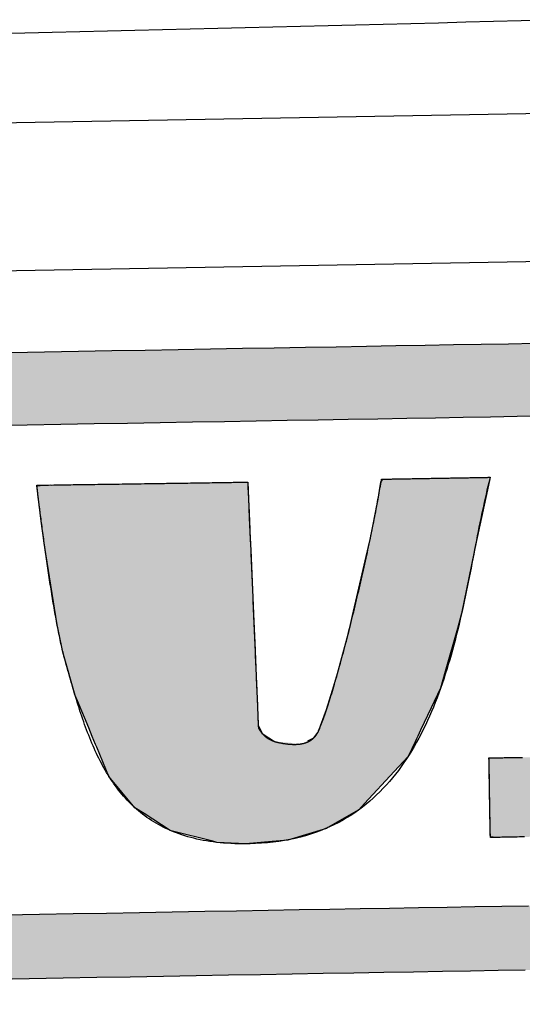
# Model space of a CAD drawing. Extents: x 562 to 7231, y 5817 to 12126.
# Tile 25 of 58: x 3453 to 3554, y 8149 to 8348. Entities that reach past the tile are written whole.
import ezdxf

# ---------------------------------------------------------------- set-up
doc = ezdxf.new("R2010")
doc.units = 0
doc.layers.get('0').update_dxf_attribs({"linetype": 'CONTINUOUS'})
doc.layers.add('CAR', color=10, linetype='CONTINUOUS')
doc.layers.add('LOGO', color=7, linetype='CONTINUOUS')

# ---------------------------------------------------------------- blocks, each defined once
blk = doc.blocks.new('*U27')
at = {"layer": 'LOGO', "color": 8, "linetype": 'CONTINUOUS'}
for p, q in [((46.538, 27.324), (46.631, 27.328)), ((46.539, 27.32), (46.538, 27.324)), ((46.539, 27.318), (46.539, 27.32)), ((46.539, 27.317), (46.539, 27.318)), ((46.552, 27.193), (46.539, 27.317)), ((46.631, 27.328), (46.731, 27.331)), ((46.731, 27.331), (46.802, 27.334)), ((46.802, 27.334), (47.724, 27.331)), ((47.724, 27.331), (49.042, 27.328)), ((49.042, 27.328), (50.26, 27.324)), ((50.26, 27.324), (51.732, 27.32)), ((51.732, 27.32), (52.542, 27.318)), ((52.542, 27.318), (52.694, 27.317)), ((52.694, 27.317), (52.697, 27.193)), ((56.58, 27.245), (56.632, 27.335)), ((59.773, 27.335), (59.752, 27.245)), ((46.572, 26.988), (46.552, 27.193)), ((52.697, 27.193), (52.703, 26.988)), ((56.486, 26.75), (56.58, 27.245)), ((59.752, 27.245), (59.634, 26.75)), ((46.588, 26.846), (46.572, 26.988)), ((46.649, 26.278), (46.588, 26.846)), ((52.703, 26.988), (52.706, 26.846)), ((52.706, 26.846), (52.721, 26.278)), ((56.235, 25.582), (56.486, 26.75)), ((59.634, 26.75), (59.355, 25.582)), ((46.723, 25.653), (46.649, 26.278)), ((52.721, 26.278), (52.737, 25.653)), ((46.761, 25.328), (46.723, 25.653)), ((52.737, 25.653), (52.745, 25.328)), ((47.06, 23.244), (46.761, 25.328)), ((52.745, 25.328), (52.798, 23.244)), ((55.683, 23.374), (56.214, 25.5)), ((56.214, 25.5), (56.235, 25.582)), ((59.335, 25.5), (58.865, 23.374)), ((59.355, 25.582), (59.335, 25.5)), ((55.574, 22.936), (55.683, 23.374)), ((58.865, 23.374), (58.734, 22.936)), ((47.224, 22.412), (47.06, 23.244)), ((52.798, 23.244), (52.82, 22.412)), ((55.217, 21.686), (55.574, 22.936)), ((58.734, 22.936), (58.359, 21.686)), ((47.231, 22.379), (47.224, 22.412)), ((47.549, 21.172), (47.231, 22.379)), ((52.82, 22.412), (52.82, 22.379)), ((52.82, 22.379), (52.851, 21.172)), ((55.059, 21.202), (55.217, 21.686)), ((58.359, 21.686), (58.214, 21.202)), ((47.609, 21.021), (47.549, 21.172)), ((47.928, 20.222), (47.609, 21.021)), ((52.851, 21.172), (52.855, 21.021)), ((52.855, 21.021), (52.876, 20.222)), ((54.877, 20.64), (55.059, 21.202)), ((58.214, 21.202), (57.934, 20.64)), ((54.616, 19.985), (54.877, 20.64)), ((57.934, 20.64), (57.608, 19.985)), ((48.026, 19.975), (47.928, 20.222)), ((52.876, 20.222), (52.985, 19.975)), ((48.121, 19.735), (48.026, 19.975)), ((52.985, 19.975), (53.342, 19.735)), ((54.489, 19.817), (54.616, 19.985)), ((57.608, 19.985), (57.525, 19.817)), ((48.154, 19.653), (48.121, 19.735)), ((48.323, 19.227), (48.154, 19.653)), ((54.311, 19.735), (54.489, 19.817)), ((57.443, 19.653), (57.231, 19.227)), ((57.484, 19.735), (57.443, 19.653)), ((57.525, 19.817), (57.484, 19.735)), ((48.494, 18.799), (48.323, 19.227)), ((57.231, 19.227), (56.822, 18.799)), ((49.233, 17.872), (48.494, 18.799)), ((56.822, 18.799), (55.937, 17.872)), ((49.497, 17.695), (49.233, 17.872)), ((55.937, 17.872), (55.768, 17.695)), ((50.247, 17.192), (49.497, 17.695)), ((55.768, 17.695), (54.849, 17.192)), ((50.324, 17.171), (50.247, 17.192)), ((51.489, 16.85), (50.324, 17.171)), ((54.81, 17.171), (53.676, 16.85)), ((54.849, 17.192), (54.81, 17.171)), ((51.612, 16.816), (51.489, 16.85)), ((52.448, 16.759), (51.612, 16.816)), ((53.22, 16.816), (52.448, 16.759)), ((53.676, 16.85), (53.22, 16.816))]:
    blk.add_line(p, q, dxfattribs=at)
at = {"layer": 'LOGO', "color": 8, "linetype": 'CONTINUOUS', "extrusion": (0, 0, -1)}
for points in [[(-46.631, 27.328), (-50.26, 27.324), (-46.538, 27.324)], [(-46.538, 27.324), (-51.732, 27.32), (-46.539, 27.32)], [(-46.538, 27.324), (-50.26, 27.324), (-51.732, 27.32)], [(-46.539, 27.32), (-52.542, 27.318), (-46.539, 27.318)], [(-46.539, 27.32), (-51.732, 27.32), (-52.542, 27.318)], [(-46.539, 27.318), (-52.694, 27.317), (-46.539, 27.317)], [(-46.539, 27.318), (-52.542, 27.318), (-52.694, 27.317)], [(-46.539, 27.317), (-52.697, 27.193), (-46.552, 27.193)], [(-46.539, 27.317), (-52.694, 27.317), (-52.697, 27.193)], [(-46.731, 27.331), (-49.042, 27.328), (-46.631, 27.328)], [(-46.631, 27.328), (-49.042, 27.328), (-50.26, 27.324)], [(-46.802, 27.334), (-47.724, 27.331), (-46.731, 27.331)], [(-46.731, 27.331), (-47.724, 27.331), (-49.042, 27.328)], [(-56.632, 27.335), (-59.752, 27.245), (-56.58, 27.245)], [(-56.632, 27.335), (-59.773, 27.335), (-59.752, 27.245)], [(-46.552, 27.193), (-52.703, 26.988), (-46.572, 26.988)], [(-46.552, 27.193), (-52.697, 27.193), (-52.703, 26.988)], [(-56.58, 27.245), (-59.634, 26.75), (-56.486, 26.75)], [(-56.58, 27.245), (-59.752, 27.245), (-59.634, 26.75)], [(-46.572, 26.988), (-52.706, 26.846), (-46.588, 26.846)], [(-46.572, 26.988), (-52.703, 26.988), (-52.706, 26.846)], [(-46.588, 26.846), (-52.721, 26.278), (-46.649, 26.278)], [(-46.588, 26.846), (-52.706, 26.846), (-52.721, 26.278)], [(-56.486, 26.75), (-59.355, 25.582), (-56.235, 25.582)], [(-56.486, 26.75), (-59.634, 26.75), (-59.355, 25.582)], [(-46.649, 26.278), (-52.737, 25.653), (-46.723, 25.653)], [(-46.649, 26.278), (-52.721, 26.278), (-52.737, 25.653)], [(-46.723, 25.653), (-52.745, 25.328), (-46.761, 25.328)], [(-46.723, 25.653), (-52.737, 25.653), (-52.745, 25.328)], [(-46.761, 25.328), (-52.798, 23.244), (-47.06, 23.244)], [(-46.761, 25.328), (-52.745, 25.328), (-52.798, 23.244)], [(-56.214, 25.5), (-58.865, 23.374), (-55.683, 23.374)], [(-56.235, 25.582), (-59.335, 25.5), (-56.214, 25.5)], [(-56.214, 25.5), (-59.335, 25.5), (-58.865, 23.374)], [(-56.235, 25.582), (-59.355, 25.582), (-59.335, 25.5)], [(-55.683, 23.374), (-58.734, 22.936), (-55.574, 22.936)], [(-55.683, 23.374), (-58.865, 23.374), (-58.734, 22.936)], [(-47.06, 23.244), (-52.82, 22.412), (-47.224, 22.412)], [(-47.06, 23.244), (-52.798, 23.244), (-52.82, 22.412)], [(-55.574, 22.936), (-58.359, 21.686), (-55.217, 21.686)], [(-55.574, 22.936), (-58.734, 22.936), (-58.359, 21.686)], [(-47.224, 22.412), (-52.82, 22.379), (-47.231, 22.379)], [(-47.224, 22.412), (-52.82, 22.412), (-52.82, 22.379)], [(-47.231, 22.379), (-52.851, 21.172), (-47.549, 21.172)], [(-47.231, 22.379), (-52.82, 22.379), (-52.851, 21.172)], [(-55.217, 21.686), (-58.214, 21.202), (-55.059, 21.202)], [(-55.217, 21.686), (-58.359, 21.686), (-58.214, 21.202)], [(-47.549, 21.172), (-52.855, 21.021), (-47.609, 21.021)], [(-47.549, 21.172), (-52.851, 21.172), (-52.855, 21.021)], [(-47.609, 21.021), (-52.876, 20.222), (-47.928, 20.222)], [(-47.609, 21.021), (-52.855, 21.021), (-52.876, 20.222)], [(-55.059, 21.202), (-57.934, 20.64), (-54.877, 20.64)], [(-55.059, 21.202), (-58.214, 21.202), (-57.934, 20.64)], [(-54.877, 20.64), (-57.608, 19.985), (-54.616, 19.985)], [(-54.877, 20.64), (-57.934, 20.64), (-57.608, 19.985)], [(-47.928, 20.222), (-52.985, 19.975), (-48.026, 19.975)], [(-47.928, 20.222), (-52.876, 20.222), (-52.985, 19.975)], [(-48.026, 19.975), (-53.342, 19.735), (-48.121, 19.735)], [(-48.026, 19.975), (-52.985, 19.975), (-53.342, 19.735)], [(-54.616, 19.985), (-57.525, 19.817), (-54.489, 19.817)], [(-54.616, 19.985), (-57.608, 19.985), (-57.525, 19.817)], [(-48.121, 19.735), (-54.135, 19.653), (-48.154, 19.653)], [(-48.121, 19.735), (-53.342, 19.735), (-54.135, 19.653)], [(-48.154, 19.653), (-57.231, 19.227), (-48.323, 19.227)], [(-48.154, 19.653), (-57.443, 19.653), (-57.231, 19.227)], [(-54.311, 19.735), (-57.443, 19.653), (-54.135, 19.653)], [(-54.489, 19.817), (-57.484, 19.735), (-54.311, 19.735)], [(-54.311, 19.735), (-57.484, 19.735), (-57.443, 19.653)], [(-54.489, 19.817), (-57.525, 19.817), (-57.484, 19.735)], [(-48.323, 19.227), (-56.822, 18.799), (-48.494, 18.799)], [(-48.323, 19.227), (-57.231, 19.227), (-56.822, 18.799)], [(-48.494, 18.799), (-55.937, 17.872), (-49.233, 17.872)], [(-48.494, 18.799), (-56.822, 18.799), (-55.937, 17.872)], [(-49.233, 17.872), (-55.768, 17.695), (-49.497, 17.695)], [(-49.233, 17.872), (-55.937, 17.872), (-55.768, 17.695)], [(-49.497, 17.695), (-54.849, 17.192), (-50.247, 17.192)], [(-49.497, 17.695), (-55.768, 17.695), (-54.849, 17.192)], [(-50.247, 17.192), (-54.81, 17.171), (-50.324, 17.171)], [(-50.247, 17.192), (-54.849, 17.192), (-54.81, 17.171)], [(-50.324, 17.171), (-53.676, 16.85), (-51.489, 16.85)], [(-50.324, 17.171), (-54.81, 17.171), (-53.676, 16.85)], [(-51.489, 16.85), (-53.22, 16.816), (-51.612, 16.816)], [(-51.489, 16.85), (-53.676, 16.85), (-53.22, 16.816)], [(-51.612, 16.816), (-53.22, 16.816), (-52.448, 16.759)]]:
    blk.add_solid(points, dxfattribs=at)
blk = doc.blocks.new('*U28')
at = {"layer": 'LOGO', "color": 8, "linetype": 'CONTINUOUS', "extrusion": (0, 0, -1)}
for points in [[(-2.698, 31.16), (-73.405, 30.582), (-1.413, 30.582)], [(-3.351, 31.226), (-72.119, 31.16), (-2.698, 31.16)], [(-2.698, 31.16), (-72.119, 31.16), (-73.405, 30.582)], [(-3.351, 31.226), (-71.417, 31.226), (-72.119, 31.16)], [(-1.413, 30.582), (-74.315, 29.53), (-0.502, 29.53)], [(-1.413, 30.582), (-73.405, 30.582), (-74.315, 29.53)], [(-0.502, 29.53), (-74.438, 29.093), (-0.38, 29.093)], [(-0.502, 29.53), (-74.315, 29.53), (-74.438, 29.093)], [(-0.488, 14.811), (-74.153, 14.36), (-0.664, 14.36)], [(-0.488, 14.811), (-74.329, 14.811), (-74.153, 14.36)], [(-0.664, 14.36), (-73.146, 13.4), (-1.671, 13.4)], [(-0.664, 14.36), (-74.153, 14.36), (-73.146, 13.4)], [(-1.671, 13.4), (-71.797, 12.948), (-3.02, 12.948)], [(-1.671, 13.4), (-73.146, 13.4), (-71.797, 12.948)], [(-3.02, 12.948), (-71.454, 12.931), (-3.364, 12.931)], [(-3.02, 12.948), (-71.797, 12.948), (-71.454, 12.931)]]:
    blk.add_solid(points, dxfattribs=at)
blk = doc.blocks.new('*U32')
at = {"layer": 'LOGO', "color": 8, "linetype": 'CONTINUOUS'}
for p, q in [((64.133, 27.297), (64.387, 27.334)), ((64.387, 27.334), (64.463, 27.335)), ((70.189, 27.335), (70.19, 27.334)), ((70.19, 27.334), (70.311, 27.297)), ((62.695, 26.839), (63.456, 27.197)), ((63.456, 27.197), (64.133, 27.297)), ((70.311, 27.297), (70.311, 27.197)), ((70.311, 27.197), (70.311, 26.839)), ((62.06, 26.235), (62.666, 26.825)), ((62.666, 26.825), (62.695, 26.839)), ((70.311, 26.839), (70.311, 26.825)), ((70.311, 26.825), (70.311, 26.235)), ((61.95, 26.002), (62.06, 26.235)), ((70.311, 26.235), (70.311, 26.002)), ((61.684, 25.443), (61.95, 26.002)), ((70.311, 26.002), (70.306, 25.443)), ((61.65, 25.116), (61.684, 25.443)), ((70.306, 25.443), (70.303, 25.116)), ((61.622, 24.852), (61.646, 25.08)), ((61.646, 25.08), (61.649, 25.106)), ((61.649, 25.106), (61.65, 25.116)), ((67.295, 25.106), (67.267, 25.08)), ((67.267, 25.08), (67.276, 24.852)), ((67.502, 25.116), (67.295, 25.106)), ((61.593, 24.568), (61.622, 24.852)), ((67.276, 24.852), (67.427, 24.568)), ((61.584, 24.478), (61.593, 24.568)), ((61.69, 24.09), (61.584, 24.478)), ((67.427, 24.568), (67.474, 24.478)), ((67.474, 24.478), (67.68, 24.09)), ((61.887, 23.37), (61.69, 24.09)), ((67.68, 24.09), (68.054, 23.37)), ((62.185, 22.759), (61.887, 23.37)), ((68.054, 23.37), (68.372, 22.759)), ((62.485, 22.141), (62.185, 22.759)), ((68.372, 22.759), (68.674, 22.141)), ((62.968, 21.268), (62.485, 22.141)), ((68.674, 22.141), (69.102, 21.268)), ((63.151, 20.937), (62.968, 21.268)), ((69.102, 21.268), (69.24, 20.937)), ((63.6, 20.028), (63.151, 20.937)), ((69.24, 20.937), (69.621, 20.028)), ((63.662, 19.902), (63.6, 20.028)), ((63.746, 19.63), (63.662, 19.902)), ((69.621, 20.028), (69.653, 19.902)), ((69.653, 19.902), (69.724, 19.63)), ((63.789, 19.493), (63.746, 19.63)), ((69.724, 19.63), (69.716, 19.493)), ((63.808, 19.285), (63.789, 19.493)), ((63.809, 19.211), (63.808, 19.285)), ((69.705, 19.285), (69.701, 19.211)), ((69.716, 19.493), (69.705, 19.285)), ((59.591, 18.938), (59.598, 19.144)), ((63.706, 19.144), (63.809, 19.211)), ((69.697, 19.144), (69.686, 18.938)), ((69.701, 19.211), (69.697, 19.144)), ((59.591, 18.889), (59.591, 18.938)), ((59.591, 18.459), (59.591, 18.889)), ((69.683, 18.889), (69.575, 18.459)), ((69.686, 18.938), (69.683, 18.889)), ((59.591, 18.184), (59.591, 18.459)), ((69.575, 18.459), (69.506, 18.184)), ((59.591, 17.656), (59.591, 18.184)), ((69.506, 18.184), (69.214, 17.656)), ((59.591, 17.591), (59.591, 17.656)), ((59.591, 17.112), (59.591, 17.591)), ((69.127, 17.591), (68.488, 17.112)), ((69.214, 17.656), (69.127, 17.591)), ((59.591, 17.032), (59.591, 17.112)), ((59.591, 16.841), (59.591, 17.032)), ((68.382, 17.032), (67.493, 16.841)), ((68.488, 17.112), (68.382, 17.032)), ((59.747, 16.82), (59.591, 16.841)), ((65.932, 16.819), (65.745, 16.82)), ((66.073, 16.815), (65.932, 16.819)), ((66.371, 16.807), (66.073, 16.815)), ((67.372, 16.815), (66.371, 16.807)), ((67.39, 16.819), (67.372, 16.815)), ((67.391, 16.82), (67.39, 16.819)), ((67.493, 16.841), (67.391, 16.82))]:
    blk.add_line(p, q, dxfattribs=at)
at = {"layer": 'LOGO', "color": 8, "linetype": 'CONTINUOUS', "extrusion": (0, 0, -1)}
for points in [[(-64.387, 27.334), (-70.311, 27.297), (-64.133, 27.297)], [(-64.463, 27.335), (-70.19, 27.334), (-64.387, 27.334)], [(-64.387, 27.334), (-70.19, 27.334), (-70.311, 27.297)], [(-64.463, 27.335), (-70.189, 27.335), (-70.19, 27.334)], [(-63.456, 27.197), (-70.311, 26.839), (-62.695, 26.839)], [(-64.133, 27.297), (-70.311, 27.197), (-63.456, 27.197)], [(-63.456, 27.197), (-70.311, 27.197), (-70.311, 26.839)], [(-64.133, 27.297), (-70.311, 27.297), (-70.311, 27.197)], [(-62.666, 26.825), (-70.311, 26.235), (-62.06, 26.235)], [(-62.695, 26.839), (-70.311, 26.825), (-62.666, 26.825)], [(-62.666, 26.825), (-70.311, 26.825), (-70.311, 26.235)], [(-62.695, 26.839), (-70.311, 26.839), (-70.311, 26.825)], [(-62.06, 26.235), (-70.311, 26.002), (-61.95, 26.002)], [(-62.06, 26.235), (-70.311, 26.235), (-70.311, 26.002)], [(-61.95, 26.002), (-70.306, 25.443), (-61.684, 25.443)], [(-61.95, 26.002), (-70.311, 26.002), (-70.306, 25.443)], [(-61.684, 25.443), (-70.303, 25.116), (-61.65, 25.116)], [(-61.684, 25.443), (-70.306, 25.443), (-70.303, 25.116)], [(-61.646, 25.08), (-67.276, 24.852), (-61.622, 24.852)], [(-61.649, 25.106), (-67.267, 25.08), (-61.646, 25.08)], [(-61.646, 25.08), (-67.267, 25.08), (-67.276, 24.852)], [(-61.65, 25.116), (-67.295, 25.106), (-61.649, 25.106)], [(-61.649, 25.106), (-67.295, 25.106), (-67.267, 25.08)], [(-61.65, 25.116), (-67.502, 25.116), (-67.295, 25.106)], [(-61.622, 24.852), (-67.427, 24.568), (-61.593, 24.568)], [(-61.622, 24.852), (-67.276, 24.852), (-67.427, 24.568)], [(-61.593, 24.568), (-67.474, 24.478), (-61.584, 24.478)], [(-61.584, 24.478), (-67.68, 24.09), (-61.69, 24.09)], [(-61.584, 24.478), (-67.474, 24.478), (-67.68, 24.09)], [(-61.593, 24.568), (-67.427, 24.568), (-67.474, 24.478)], [(-61.69, 24.09), (-68.054, 23.37), (-61.887, 23.37)], [(-61.69, 24.09), (-67.68, 24.09), (-68.054, 23.37)], [(-61.887, 23.37), (-68.372, 22.759), (-62.185, 22.759)], [(-61.887, 23.37), (-68.054, 23.37), (-68.372, 22.759)], [(-62.185, 22.759), (-68.674, 22.141), (-62.485, 22.141)], [(-62.185, 22.759), (-68.372, 22.759), (-68.674, 22.141)], [(-62.485, 22.141), (-69.102, 21.268), (-62.968, 21.268)], [(-62.485, 22.141), (-68.674, 22.141), (-69.102, 21.268)], [(-62.968, 21.268), (-69.24, 20.937), (-63.151, 20.937)], [(-62.968, 21.268), (-69.102, 21.268), (-69.24, 20.937)], [(-63.151, 20.937), (-69.621, 20.028), (-63.6, 20.028)], [(-63.151, 20.937), (-69.24, 20.937), (-69.621, 20.028)], [(-63.6, 20.028), (-69.653, 19.902), (-63.662, 19.902)], [(-63.6, 20.028), (-69.621, 20.028), (-69.653, 19.902)], [(-63.662, 19.902), (-69.724, 19.63), (-63.746, 19.63)], [(-63.662, 19.902), (-69.653, 19.902), (-69.724, 19.63)], [(-63.746, 19.63), (-69.716, 19.493), (-63.789, 19.493)], [(-63.746, 19.63), (-69.724, 19.63), (-69.716, 19.493)], [(-63.789, 19.493), (-69.705, 19.285), (-63.808, 19.285)], [(-63.789, 19.493), (-69.716, 19.493), (-69.705, 19.285)], [(-63.808, 19.285), (-69.701, 19.211), (-63.809, 19.211)], [(-63.808, 19.285), (-69.705, 19.285), (-69.701, 19.211)], [(-59.598, 19.144), (-69.686, 18.938), (-59.591, 18.938)], [(-59.598, 19.144), (-69.697, 19.144), (-69.686, 18.938)], [(-63.809, 19.211), (-69.697, 19.144), (-63.706, 19.144)], [(-63.809, 19.211), (-69.701, 19.211), (-69.697, 19.144)], [(-59.591, 18.938), (-69.683, 18.889), (-59.591, 18.889)], [(-59.591, 18.938), (-69.686, 18.938), (-69.683, 18.889)], [(-59.591, 18.889), (-69.575, 18.459), (-59.591, 18.459)], [(-59.591, 18.889), (-69.683, 18.889), (-69.575, 18.459)], [(-59.591, 18.459), (-69.506, 18.184), (-59.591, 18.184)], [(-59.591, 18.459), (-69.575, 18.459), (-69.506, 18.184)], [(-59.591, 18.184), (-69.214, 17.656), (-59.591, 17.656)], [(-59.591, 18.184), (-69.506, 18.184), (-69.214, 17.656)], [(-59.591, 17.656), (-69.127, 17.591), (-59.591, 17.591)], [(-59.591, 17.656), (-69.214, 17.656), (-69.127, 17.591)], [(-59.591, 17.591), (-68.488, 17.112), (-59.591, 17.112)], [(-59.591, 17.591), (-69.127, 17.591), (-68.488, 17.112)], [(-59.591, 17.112), (-68.382, 17.032), (-59.591, 17.032)], [(-59.591, 17.112), (-68.488, 17.112), (-68.382, 17.032)], [(-59.591, 17.032), (-67.493, 16.841), (-59.591, 16.841)], [(-59.591, 17.032), (-68.382, 17.032), (-67.493, 16.841)], [(-59.591, 16.841), (-67.391, 16.82), (-59.747, 16.82)], [(-59.591, 16.841), (-67.493, 16.841), (-67.391, 16.82)], [(-65.745, 16.82), (-67.39, 16.819), (-65.932, 16.819)], [(-65.745, 16.82), (-67.391, 16.82), (-67.39, 16.819)], [(-65.932, 16.819), (-67.372, 16.815), (-66.073, 16.815)], [(-65.932, 16.819), (-67.39, 16.819), (-67.372, 16.815)], [(-66.073, 16.815), (-67.372, 16.815), (-66.371, 16.807)]]:
    blk.add_solid(points, dxfattribs=at)
blk = doc.blocks.new('KLAUS')
at = {"layer": 'LOGO'}
for points in [[(45.835, 31.226, 0), (46.83, 31.226, 0), (47.818, 31.226, 0), (48.797, 31.226, 0), (49.767, 31.226, 0), (50.726, 31.226, 0), (51.675, 31.226, 0), (52.611, 31.226, 0), (53.535, 31.226, 0), (54.446, 31.226, 0), (55.342, 31.226, 0), (56.223, 31.226, 0), (57.088, 31.226, 0), (57.935, 31.226, 0), (58.766, 31.226, 0), (59.578, 31.226, 0), (60.37, 31.226, 0), (61.142, 31.226, 0)], [(60.543, 12.931, 0), (59.755, 12.931, 0), (58.948, 12.931, 0), (58.122, 12.931, 0), (57.278, 12.931, 0), (56.416, 12.931, 0), (55.539, 12.931, 0), (54.646, 12.931, 0), (53.739, 12.931, 0), (52.818, 12.931, 0), (51.884, 12.931, 0), (50.938, 12.931, 0), (49.981, 12.931, 0), (49.013, 12.931, 0), (48.036, 12.931, 0), (47.05, 12.931, 0), (46.057, 12.931, 0), (45.056, 12.931, 0)], [(45.407, 14.811, 0), (46.397, 14.811, 0), (47.379, 14.811, 0), (48.353, 14.811, 0), (49.318, 14.811, 0), (50.273, 14.811, 0), (51.218, 14.811, 0), (52.151, 14.811, 0), (53.072, 14.811, 0), (53.979, 14.811, 0), (54.873, 14.811, 0), (55.752, 14.811, 0), (56.615, 14.811, 0), (57.462, 14.811, 0), (58.291, 14.811, 0), (59.103, 14.811, 0), (59.895, 14.811, 0), (60.668, 14.811, 0)], [(61.338, 29.093, 0), (60.583, 29.093, 0), (59.808, 29.093, 0), (59.014, 29.093, 0), (58.2, 29.093, 0), (57.369, 29.093, 0), (56.52, 29.093, 0), (55.655, 29.093, 0), (54.775, 29.093, 0), (53.879, 29.093, 0), (52.97, 29.093, 0), (52.048, 29.093, 0), (51.114, 29.093, 0), (50.168, 29.093, 0), (49.211, 29.093, 0), (48.245, 29.093, 0), (47.27, 29.093, 0), (46.287, 29.093, 0), (45.297, 29.093, 0)], [(52.694, 27.317, 0), (52.694, 27.315, 0), (52.694, 27.309, 0), (52.695, 27.298, 0), (52.695, 27.283, 0), (52.696, 27.264, 0), (52.696, 27.241, 0), (52.697, 27.215, 0), (52.698, 27.184, 0), (52.699, 27.151, 0), (52.7, 27.113, 0), (52.701, 27.072, 0), (52.702, 27.027, 0), (52.703, 26.979, 0), (52.704, 26.928, 0), (52.706, 26.874, 0), (52.707, 26.817, 0), (52.709, 26.756, 0), (52.71, 26.693, 0), (52.712, 26.627, 0), (52.714, 26.558, 0), (52.715, 26.487, 0), (52.717, 26.413, 0), (52.719, 26.337, 0), (52.721, 26.258, 0), (52.723, 26.178, 0), (52.725, 26.095, 0), (52.728, 26.009, 0), (52.73, 25.922, 0), (52.732, 25.833, 0), (52.734, 25.742, 0), (52.737, 25.65, 0), (52.739, 25.556, 0), (52.742, 25.46, 0), (52.744, 25.363, 0), (52.747, 25.264, 0), (52.749, 25.164, 0), (52.752, 25.063, 0), (52.755, 24.961, 0), (52.757, 24.858, 0), (52.76, 24.754, 0), (52.763, 24.649, 0), (52.765, 24.543, 0), (52.768, 24.436, 0), (52.771, 24.329, 0), (52.773, 24.222, 0), (52.776, 24.114, 0), (52.779, 24.006, 0), (52.782, 23.897, 0), (52.784, 23.789, 0), (52.787, 23.68, 0), (52.79, 23.572, 0), (52.793, 23.463, 0), (52.795, 23.355, 0), (52.798, 23.247, 0), (52.801, 23.14, 0), (52.804, 23.032, 0), (52.806, 22.926, 0), (52.809, 22.82, 0), (52.812, 22.715, 0), (52.815, 22.611, 0), (52.817, 22.508, 0), (52.82, 22.405, 0), (52.822, 22.304, 0), (52.825, 22.204, 0), (52.827, 22.105, 0), (52.83, 22.008, 0), (52.832, 21.912, 0), (52.835, 21.818, 0), (52.837, 21.725, 0), (52.84, 21.634, 0), (52.842, 21.545, 0), (52.844, 21.457, 0), (52.846, 21.372, 0), (52.848, 21.289, 0), (52.85, 21.208, 0), (52.852, 21.129, 0), (52.854, 21.052, 0), (52.856, 20.978, 0), (52.858, 20.907, 0), (52.86, 20.838, 0), (52.861, 20.772, 0), (52.863, 20.708, 0), (52.865, 20.648, 0), (52.866, 20.59, 0), (52.867, 20.535, 0), (52.869, 20.484, 0), (52.87, 20.436, 0), (52.871, 20.391, 0), (52.872, 20.349, 0), (52.873, 20.311, 0), (52.874, 20.277, 0), (52.875, 20.246, 0), (52.876, 20.219, 0), (52.876, 20.196, 0), (52.877, 20.177, 0), (52.877, 20.162, 0), (52.877, 20.151, 0), (52.877, 20.144, 0), (52.878, 20.141, 0), (52.881, 20.134, 0), (52.885, 20.127, 0), (52.889, 20.119, 0), (52.893, 20.112, 0), (52.897, 20.104, 0), (52.901, 20.097, 0), (52.905, 20.09, 0), (52.909, 20.083, 0), (52.914, 20.076, 0), (52.918, 20.069, 0), (52.922, 20.062, 0), (52.926, 20.055, 0), (52.931, 20.049, 0), (52.935, 20.042, 0), (52.94, 20.035, 0), (52.944, 20.029, 0), (52.949, 20.023, 0), (52.953, 20.016, 0), (52.958, 20.01, 0), (52.962, 20.004, 0), (52.967, 19.998, 0), (52.971, 19.992, 0), (52.976, 19.986, 0), (52.981, 19.98, 0), (52.986, 19.974, 0), (52.99, 19.969, 0), (52.995, 19.963, 0), (53, 19.957, 0), (53.005, 19.952, 0), (53.01, 19.946, 0), (53.015, 19.941, 0), (53.02, 19.936, 0), (53.025, 19.931, 0), (53.03, 19.925, 0), (53.035, 19.92, 0), (53.04, 19.915, 0), (53.046, 19.91, 0), (53.051, 19.905, 0), (53.056, 19.901, 0), (53.061, 19.896, 0), (53.067, 19.891, 0), (53.072, 19.887, 0), (53.077, 19.882, 0), (53.083, 19.878, 0), (53.088, 19.873, 0), (53.094, 19.869, 0), (53.099, 19.864, 0), (53.105, 19.86, 0), (53.11, 19.856, 0), (53.116, 19.852, 0), (53.121, 19.848, 0), (53.127, 19.843, 0), (53.133, 19.84, 0), (53.139, 19.836, 0), (53.144, 19.832, 0), (53.15, 19.828, 0), (53.156, 19.824, 0), (53.162, 19.82, 0), (53.167, 19.817, 0), (53.173, 19.813, 0), (53.179, 19.81, 0), (53.185, 19.806, 0), (53.191, 19.803, 0), (53.197, 19.799, 0), (53.203, 19.796, 0), (53.209, 19.793, 0), (53.215, 19.79, 0), (53.222, 19.786, 0), (53.228, 19.783, 0), (53.234, 19.78, 0), (53.24, 19.777, 0), (53.246, 19.774, 0), (53.253, 19.771, 0), (53.259, 19.768, 0), (53.265, 19.765, 0), (53.272, 19.762, 0), (53.278, 19.76, 0), (53.284, 19.757, 0), (53.291, 19.754, 0), (53.297, 19.752, 0), (53.304, 19.749, 0), (53.31, 19.747, 0), (53.317, 19.744, 0), (53.323, 19.741, 0), (53.33, 19.739, 0), (53.337, 19.737, 0), (53.343, 19.734, 0), (53.35, 19.732, 0), (53.356, 19.73, 0), (53.363, 19.727, 0), (53.37, 19.725, 0), (53.377, 19.723, 0), (53.383, 19.721, 0), (53.39, 19.719, 0), (53.397, 19.717, 0), (53.404, 19.715, 0), (53.411, 19.713, 0), (53.418, 19.711, 0), (53.425, 19.709, 0), (53.438, 19.706, 0), (53.452, 19.702, 0), (53.467, 19.699, 0), (53.482, 19.695, 0), (53.496, 19.692, 0), (53.511, 19.689, 0), (53.526, 19.686, 0), (53.541, 19.683, 0), (53.556, 19.68, 0), (53.57, 19.677, 0), (53.585, 19.674, 0), (53.6, 19.672, 0), (53.614, 19.669, 0), (53.629, 19.667, 0), (53.644, 19.664, 0), (53.659, 19.662, 0), (53.673, 19.66, 0), (53.688, 19.657, 0), (53.703, 19.655, 0), (53.718, 19.654, 0), (53.732, 19.652, 0), (53.747, 19.65, 0), (53.761, 19.648, 0), (53.776, 19.647, 0), (53.79, 19.645, 0), (53.805, 19.644, 0), (53.819, 19.643, 0), (53.834, 19.642, 0), (53.848, 19.641, 0), (53.863, 19.64, 0), (53.877, 19.639, 0), (53.891, 19.639, 0), (53.906, 19.638, 0), (53.92, 19.638, 0), (53.934, 19.638, 0), (53.948, 19.638, 0), (53.962, 19.638, 0), (53.976, 19.638, 0), (53.99, 19.639, 0), (54.004, 19.639, 0), (54.017, 19.64, 0), (54.031, 19.641, 0), (54.045, 19.642, 0), (54.058, 19.643, 0), (54.072, 19.644, 0), (54.085, 19.646, 0), (54.099, 19.648, 0), (54.112, 19.649, 0), (54.125, 19.651, 0), (54.138, 19.654, 0), (54.151, 19.656, 0), (54.164, 19.658, 0), (54.177, 19.661, 0), (54.19, 19.664, 0), (54.202, 19.667, 0), (54.215, 19.67, 0), (54.227, 19.674, 0), (54.24, 19.677, 0), (54.252, 19.681, 0), (54.264, 19.685, 0), (54.276, 19.689, 0), (54.288, 19.694, 0), (54.3, 19.699, 0), (54.312, 19.703, 0), (54.323, 19.709, 0), (54.335, 19.714, 0), (54.346, 19.719, 0), (54.358, 19.725, 0), (54.369, 19.731, 0), (54.38, 19.737, 0), (54.391, 19.743, 0), (54.401, 19.75, 0), (54.412, 19.757, 0), (54.422, 19.764, 0), (54.433, 19.771, 0), (54.443, 19.779, 0), (54.453, 19.786, 0), (54.463, 19.794, 0), (54.473, 19.802, 0), (54.482, 19.811, 0), (54.492, 19.82, 0), (54.501, 19.829, 0), (54.51, 19.838, 0), (54.519, 19.847, 0), (54.528, 19.857, 0), (54.537, 19.867, 0), (54.545, 19.877, 0), (54.554, 19.888, 0), (54.562, 19.899, 0), (54.57, 19.91, 0), (54.578, 19.921, 0), (54.585, 19.933, 0), (54.593, 19.945, 0), (54.6, 19.957, 0), (54.607, 19.969, 0), (54.614, 19.982, 0), (54.621, 19.995, 0), (54.628, 20.008, 0), (54.634, 20.022, 0), (54.649, 20.054, 0), (54.667, 20.096, 0), (54.685, 20.139, 0), (54.704, 20.184, 0), (54.723, 20.231, 0), (54.743, 20.279, 0), (54.762, 20.329, 0), (54.782, 20.381, 0), (54.802, 20.433, 0), (54.822, 20.487, 0), (54.842, 20.543, 0), (54.863, 20.6, 0), (54.884, 20.658, 0), (54.905, 20.718, 0), (54.926, 20.779, 0), (54.947, 20.841, 0), (54.968, 20.904, 0), (54.99, 20.969, 0), (55.012, 21.035, 0), (55.034, 21.102, 0), (55.056, 21.169, 0), (55.078, 21.238, 0), (55.1, 21.309, 0), (55.123, 21.38, 0), (55.145, 21.452, 0), (55.167, 21.525, 0), (55.19, 21.599, 0), (55.213, 21.673, 0), (55.236, 21.749, 0), (55.258, 21.826, 0), (55.281, 21.903, 0), (55.304, 21.981, 0), (55.327, 22.059, 0), (55.35, 22.139, 0), (55.374, 22.219, 0), (55.397, 22.3, 0), (55.42, 22.381, 0), (55.443, 22.463, 0), (55.466, 22.545, 0), (55.489, 22.628, 0), (55.512, 22.712, 0), (55.535, 22.796, 0), (55.559, 22.88, 0), (55.582, 22.965, 0), (55.605, 23.05, 0), (55.628, 23.135, 0), (55.651, 23.221, 0), (55.673, 23.307, 0), (55.696, 23.393, 0), (55.719, 23.479, 0), (55.742, 23.566, 0), (55.764, 23.652, 0), (55.787, 23.739, 0), (55.809, 23.826, 0), (55.831, 23.913, 0), (55.853, 24, 0), (55.875, 24.087, 0), (55.897, 24.174, 0), (55.919, 24.26, 0), (55.94, 24.347, 0), (55.962, 24.433, 0), (55.983, 24.52, 0), (56.004, 24.606, 0), (56.025, 24.692, 0), (56.046, 24.777, 0), (56.066, 24.863, 0), (56.087, 24.948, 0), (56.107, 25.033, 0), (56.127, 25.117, 0), (56.147, 25.201, 0), (56.166, 25.284, 0), (56.185, 25.367, 0), (56.204, 25.45, 0), (56.223, 25.531, 0), (56.242, 25.613, 0), (56.26, 25.693, 0), (56.278, 25.773, 0), (56.296, 25.853, 0), (56.313, 25.932, 0), (56.33, 26.01, 0), (56.347, 26.087, 0), (56.364, 26.163, 0), (56.38, 26.239, 0), (56.396, 26.314, 0), (56.412, 26.387, 0), (56.427, 26.46, 0), (56.442, 26.532, 0), (56.456, 26.604, 0), (56.471, 26.674, 0), (56.484, 26.743, 0), (56.498, 26.811, 0), (56.511, 26.877, 0), (56.524, 26.943, 0), (56.536, 27.008, 0), (56.548, 27.071, 0), (56.56, 27.133, 0), (56.571, 27.194, 0), (56.582, 27.253, 0), (56.592, 27.312, 0), (56.597, 27.335, 0), (56.599, 27.335, 0), (56.603, 27.335, 0), (56.608, 27.335, 0), (56.616, 27.335, 0), (56.626, 27.335, 0), (56.637, 27.335, 0), (56.649, 27.335, 0), (56.664, 27.335, 0), (56.68, 27.335, 0), (56.697, 27.335, 0), (56.717, 27.335, 0), (56.737, 27.335, 0), (56.759, 27.335, 0), (56.783, 27.335, 0), (56.808, 27.335, 0), (56.834, 27.335, 0), (56.861, 27.335, 0), (56.89, 27.335, 0), (56.92, 27.335, 0), (56.951, 27.335, 0), (56.983, 27.335, 0), (57.017, 27.335, 0), (57.051, 27.335, 0), (57.086, 27.335, 0), (57.123, 27.335, 0), (57.16, 27.335, 0), (57.198, 27.335, 0), (57.237, 27.335, 0), (57.277, 27.335, 0), (57.318, 27.335, 0), (57.359, 27.335, 0), (57.401, 27.335, 0), (57.444, 27.335, 0), (57.488, 27.335, 0), (57.532, 27.335, 0), (57.576, 27.335, 0), (57.621, 27.335, 0), (57.667, 27.335, 0), (57.713, 27.335, 0), (57.759, 27.335, 0), (57.806, 27.335, 0), (57.853, 27.335, 0), (57.9, 27.335, 0), (57.947, 27.335, 0), (57.995, 27.335, 0), (58.043, 27.335, 0), (58.091, 27.335, 0), (58.139, 27.335, 0), (58.187, 27.335, 0), (58.235, 27.335, 0), (58.283, 27.335, 0), (58.331, 27.335, 0), (58.379, 27.335, 0), (58.427, 27.335, 0), (58.474, 27.335, 0), (58.522, 27.335, 0), (58.569, 27.335, 0), (58.615, 27.335, 0), (58.661, 27.335, 0), (58.707, 27.335, 0), (58.753, 27.335, 0), (58.798, 27.335, 0), (58.842, 27.335, 0), (58.886, 27.335, 0), (58.93, 27.335, 0), (58.972, 27.335, 0), (59.014, 27.335, 0), (59.056, 27.335, 0), (59.096, 27.335, 0), (59.136, 27.335, 0), (59.175, 27.335, 0), (59.213, 27.335, 0), (59.251, 27.335, 0), (59.287, 27.335, 0), (59.322, 27.335, 0), (59.356, 27.335, 0), (59.39, 27.335, 0), (59.422, 27.335, 0), (59.453, 27.335, 0), (59.483, 27.335, 0), (59.511, 27.335, 0), (59.538, 27.335, 0), (59.564, 27.335, 0), (59.589, 27.335, 0), (59.612, 27.335, 0), (59.634, 27.335, 0), (59.655, 27.335, 0), (59.674, 27.335, 0), (59.691, 27.335, 0), (59.707, 27.335, 0), (59.721, 27.335, 0), (59.734, 27.335, 0), (59.745, 27.335, 0), (59.754, 27.335, 0), (59.762, 27.335, 0), (59.767, 27.335, 0), (59.771, 27.335, 0), (59.773, 27.335, 0), (59.758, 27.282, 0), (59.728, 27.176, 0), (59.699, 27.068, 0), (59.669, 26.958, 0), (59.641, 26.846, 0), (59.612, 26.732, 0), (59.584, 26.616, 0), (59.556, 26.498, 0), (59.528, 26.378, 0), (59.5, 26.257, 0), (59.473, 26.134, 0), (59.445, 26.01, 0), (59.417, 25.884, 0), (59.39, 25.756, 0), (59.362, 25.628, 0), (59.335, 25.498, 0), (59.307, 25.367, 0), (59.279, 25.234, 0), (59.251, 25.101, 0), (59.222, 24.967, 0), (59.194, 24.831, 0), (59.165, 24.695, 0), (59.135, 24.558, 0), (59.105, 24.42, 0), (59.075, 24.282, 0), (59.044, 24.143, 0), (59.013, 24.003, 0), (58.981, 23.863, 0), (58.948, 23.722, 0), (58.915, 23.581, 0), (58.881, 23.44, 0), (58.847, 23.299, 0), (58.811, 23.157, 0), (58.775, 23.016, 0), (58.738, 22.874, 0), (58.7, 22.732, 0), (58.661, 22.591, 0), (58.621, 22.449, 0), (58.58, 22.308, 0), (58.538, 22.167, 0), (58.495, 22.027, 0), (58.451, 21.887, 0), (58.406, 21.747, 0), (58.359, 21.608, 0), (58.311, 21.47, 0), (58.262, 21.332, 0), (58.211, 21.195, 0), (58.159, 21.059, 0), (58.106, 20.924, 0), (58.051, 20.79, 0), (57.995, 20.657, 0), (57.937, 20.524, 0), (57.878, 20.394, 0), (57.817, 20.264, 0), (57.754, 20.135, 0), (57.69, 20.008, 0), (57.623, 19.883, 0), (57.555, 19.759, 0), (57.486, 19.636, 0), (57.414, 19.515, 0), (57.34, 19.396, 0), (57.265, 19.278, 0), (57.188, 19.162, 0), (57.108, 19.049, 0), (57.026, 18.937, 0), (56.943, 18.827, 0), (56.857, 18.719, 0), (56.769, 18.613, 0), (56.679, 18.51, 0), (56.586, 18.409, 0), (56.491, 18.31, 0), (56.394, 18.213, 0), (56.295, 18.119, 0), (56.193, 18.028, 0), (56.088, 17.939, 0), (55.981, 17.853, 0), (55.872, 17.77, 0), (55.76, 17.689, 0), (55.645, 17.611, 0), (55.528, 17.536, 0), (55.407, 17.465, 0), (55.285, 17.396, 0), (55.159, 17.33, 0), (55.03, 17.268, 0), (54.899, 17.209, 0), (54.765, 17.153, 0), (54.627, 17.101, 0), (54.487, 17.052, 0), (54.344, 17.006, 0), (54.198, 16.964, 0), (54.048, 16.926, 0), (53.896, 16.892, 0), (53.74, 16.861, 0), (53.581, 16.834, 0), (53.419, 16.811, 0), (53.253, 16.793, 0), (53.084, 16.778, 0), (52.912, 16.767, 0), (52.736, 16.76, 0), (52.582, 16.758, 0), (52.465, 16.759, 0), (52.351, 16.76, 0), (52.238, 16.764, 0), (52.127, 16.769, 0), (52.018, 16.776, 0), (51.911, 16.784, 0), (51.806, 16.793, 0), (51.702, 16.805, 0), (51.601, 16.817, 0), (51.501, 16.832, 0), (51.403, 16.847, 0), (51.306, 16.864, 0), (51.211, 16.883, 0), (51.118, 16.903, 0), (51.027, 16.925, 0), (50.937, 16.948, 0), (50.849, 16.972, 0), (50.762, 16.998, 0), (50.678, 17.025, 0), (50.594, 17.053, 0), (50.512, 17.083, 0), (50.432, 17.114, 0), (50.353, 17.146, 0), (50.276, 17.18, 0), (50.2, 17.214, 0), (50.126, 17.25, 0), (50.053, 17.288, 0), (49.981, 17.326, 0), (49.911, 17.366, 0), (49.842, 17.407, 0), (49.775, 17.449, 0), (49.708, 17.493, 0), (49.644, 17.537, 0), (49.58, 17.583, 0), (49.518, 17.629, 0), (49.457, 17.677, 0), (49.397, 17.726, 0), (49.338, 17.776, 0), (49.281, 17.827, 0), (49.225, 17.879, 0), (49.17, 17.932, 0), (49.116, 17.986, 0), (49.063, 18.042, 0), (49.011, 18.098, 0), (48.96, 18.155, 0), (48.911, 18.213, 0), (48.862, 18.272, 0), (48.815, 18.332, 0), (48.768, 18.393, 0), (48.722, 18.454, 0), (48.678, 18.517, 0), (48.634, 18.58, 0), (48.591, 18.645, 0), (48.549, 18.71, 0), (48.508, 18.776, 0), (48.468, 18.843, 0), (48.428, 18.91, 0), (48.389, 18.979, 0), (48.352, 19.048, 0), (48.315, 19.117, 0), (48.278, 19.188, 0), (48.243, 19.259, 0), (48.208, 19.331, 0), (48.174, 19.404, 0), (48.14, 19.477, 0), (48.107, 19.551, 0), (48.075, 19.626, 0), (48.044, 19.701, 0), (48.013, 19.777, 0), (47.982, 19.854, 0), (47.952, 19.931, 0), (47.923, 20.008, 0), (47.894, 20.087, 0), (47.866, 20.165, 0), (47.838, 20.244, 0), (47.81, 20.324, 0), (47.783, 20.404, 0), (47.757, 20.485, 0), (47.731, 20.566, 0), (47.705, 20.648, 0), (47.679, 20.73, 0), (47.654, 20.812, 0), (47.629, 20.895, 0), (47.605, 20.979, 0), (47.581, 21.062, 0), (47.557, 21.146, 0), (47.533, 21.23, 0), (47.509, 21.315, 0), (47.486, 21.4, 0), (47.463, 21.485, 0), (47.44, 21.571, 0), (47.417, 21.657, 0), (47.394, 21.743, 0), (47.371, 21.829, 0), (47.349, 21.915, 0), (47.326, 22.002, 0), (47.304, 22.089, 0), (47.281, 22.176, 0), (47.262, 22.25, 0), (47.251, 22.295, 0), (47.24, 22.341, 0), (47.228, 22.389, 0), (47.217, 22.437, 0), (47.206, 22.487, 0), (47.195, 22.538, 0), (47.183, 22.59, 0), (47.172, 22.643, 0), (47.161, 22.698, 0), (47.15, 22.753, 0), (47.139, 22.809, 0), (47.128, 22.866, 0), (47.117, 22.924, 0), (47.106, 22.983, 0), (47.095, 23.043, 0), (47.084, 23.104, 0), (47.073, 23.165, 0), (47.063, 23.227, 0), (47.052, 23.29, 0), (47.041, 23.353, 0), (47.031, 23.417, 0), (47.02, 23.482, 0), (47.01, 23.547, 0), (46.999, 23.612, 0), (46.989, 23.678, 0), (46.978, 23.745, 0), (46.968, 23.812, 0), (46.958, 23.879, 0), (46.948, 23.947, 0), (46.938, 24.015, 0), (46.928, 24.083, 0), (46.918, 24.151, 0), (46.908, 24.22, 0), (46.898, 24.288, 0), (46.889, 24.357, 0), (46.879, 24.426, 0), (46.87, 24.495, 0), (46.86, 24.564, 0), (46.851, 24.633, 0), (46.842, 24.701, 0), (46.833, 24.77, 0), (46.824, 24.839, 0), (46.815, 24.907, 0), (46.806, 24.975, 0), (46.797, 25.043, 0), (46.789, 25.111, 0), (46.78, 25.178, 0), (46.772, 25.245, 0), (46.763, 25.312, 0), (46.755, 25.378, 0), (46.747, 25.443, 0), (46.739, 25.508, 0), (46.731, 25.573, 0), (46.724, 25.637, 0), (46.716, 25.7, 0), (46.709, 25.763, 0), (46.701, 25.825, 0), (46.694, 25.887, 0), (46.687, 25.947, 0), (46.68, 26.007, 0), (46.673, 26.066, 0), (46.667, 26.124, 0), (46.66, 26.181, 0), (46.654, 26.237, 0), (46.648, 26.293, 0), (46.642, 26.347, 0), (46.636, 26.4, 0), (46.63, 26.452, 0), (46.624, 26.503, 0), (46.619, 26.553, 0), (46.614, 26.602, 0), (46.608, 26.649, 0), (46.603, 26.695, 0), (46.599, 26.74, 0), (46.594, 26.784, 0), (46.59, 26.826, 0), (46.585, 26.867, 0), (46.581, 26.906, 0), (46.577, 26.944, 0), (46.573, 26.98, 0), (46.57, 27.015, 0), (46.566, 27.048, 0), (46.563, 27.08, 0), (46.56, 27.11, 0), (46.557, 27.138, 0), (46.554, 27.165, 0), (46.552, 27.189, 0), (46.549, 27.212, 0), (46.547, 27.233, 0), (46.545, 27.252, 0), (46.544, 27.27, 0), (46.542, 27.285, 0), (46.541, 27.298, 0), (46.54, 27.31, 0), (46.539, 27.319, 0), (46.538, 27.326, 0), (46.538, 27.331, 0), (46.537, 27.334, 0), (46.537, 27.335, 0), (46.54, 27.335, 0), (46.546, 27.335, 0), (46.556, 27.335, 0), (46.569, 27.335, 0), (46.586, 27.334, 0), (46.606, 27.334, 0), (46.63, 27.334, 0), (46.657, 27.334, 0), (46.687, 27.334, 0), (46.719, 27.334, 0), (46.755, 27.334, 0), (46.794, 27.334, 0), (46.836, 27.334, 0), (46.88, 27.334, 0), (46.927, 27.334, 0), (46.977, 27.333, 0), (47.029, 27.333, 0), (47.084, 27.333, 0), (47.141, 27.333, 0), (47.2, 27.333, 0), (47.262, 27.333, 0), (47.326, 27.332, 0), (47.392, 27.332, 0), (47.459, 27.332, 0), (47.529, 27.332, 0), (47.601, 27.332, 0), (47.674, 27.331, 0), (47.749, 27.331, 0), (47.826, 27.331, 0), (47.904, 27.331, 0), (47.984, 27.331, 0), (48.065, 27.33, 0), (48.147, 27.33, 0), (48.231, 27.33, 0), (48.316, 27.33, 0), (48.402, 27.329, 0), (48.489, 27.329, 0), (48.577, 27.329, 0), (48.665, 27.329, 0), (48.755, 27.328, 0), (48.845, 27.328, 0), (48.936, 27.328, 0), (49.027, 27.328, 0), (49.119, 27.327, 0), (49.211, 27.327, 0), (49.304, 27.327, 0), (49.397, 27.327, 0), (49.49, 27.326, 0), (49.583, 27.326, 0), (49.676, 27.326, 0), (49.77, 27.326, 0), (49.862, 27.325, 0), (49.955, 27.325, 0), (50.048, 27.325, 0), (50.14, 27.325, 0), (50.232, 27.324, 0), (50.323, 27.324, 0), (50.414, 27.324, 0), (50.504, 27.323, 0), (50.593, 27.323, 0), (50.681, 27.323, 0), (50.769, 27.323, 0), (50.856, 27.323, 0), (50.941, 27.322, 0), (51.026, 27.322, 0), (51.109, 27.322, 0), (51.191, 27.322, 0), (51.272, 27.321, 0), (51.351, 27.321, 0), (51.429, 27.321, 0), (51.505, 27.321, 0), (51.58, 27.32, 0), (51.653, 27.32, 0), (51.724, 27.32, 0), (51.793, 27.32, 0), (51.86, 27.32, 0), (51.925, 27.319, 0), (51.988, 27.319, 0), (52.049, 27.319, 0), (52.108, 27.319, 0), (52.164, 27.319, 0), (52.218, 27.319, 0), (52.27, 27.319, 0), (52.319, 27.318, 0), (52.365, 27.318, 0), (52.408, 27.318, 0), (52.449, 27.318, 0), (52.487, 27.318, 0), (52.522, 27.318, 0), (52.554, 27.318, 0), (52.583, 27.318, 0), (52.609, 27.317, 0), (52.631, 27.317, 0), (52.651, 27.317, 0), (52.666, 27.317, 0), (52.679, 27.317, 0), (52.688, 27.317, 0), (52.693, 27.317, 0), (52.694, 27.317, 0), (52.694, 27.317, 0), (52.694, 27.317, 0), (52.694, 27.317, 0), (52.694, 27.317, 0), (52.694, 27.317, 0), (52.694, 27.317, 0), (52.694, 27.317, 0), (52.694, 27.317, 0), (52.694, 27.317, 0), (52.694, 27.317, 0), (52.694, 27.317, 0), (52.694, 27.317, 0), (52.694, 27.317, 0), (52.694, 27.317, 0), (52.694, 27.317, 0), (52.694, 27.317, 0), (52.694, 27.317, 0), (52.694, 27.317, 0), (52.694, 27.317, 0), (52.694, 27.317, 0), (52.694, 27.317, 0), (52.694, 27.317, 0), (52.694, 27.317, 0), (52.694, 27.317, 0), (52.694, 27.317, 0), (52.694, 27.317, 0), (52.694, 27.317, 0), (52.694, 27.317, 0), (52.694, 27.317, 0), (52.694, 27.317, 0), (52.694, 27.317, 0), (52.694, 27.317, 0), (52.694, 27.317, 0), (52.694, 27.317, 0), (52.694, 27.317, 0), (52.694, 27.317, 0), (52.694, 27.317, 0), (52.694, 27.317, 0), (52.694, 27.317, 0), (52.694, 27.317, 0), (52.694, 27.317, 0), (52.694, 27.317, 0), (52.694, 27.317, 0), (52.694, 27.317, 0), (52.694, 27.317, 0), (52.694, 27.317, 0), (52.694, 27.317, 0), (52.694, 27.317, 0), (52.694, 27.317, 0), (52.694, 27.317, 0), (52.694, 27.317, 0), (52.694, 27.317, 0), (52.694, 27.317, 0), (52.694, 27.317, 0), (52.694, 27.317, 0), (52.694, 27.317, 0), (52.694, 27.317, 0), (52.694, 27.317, 0), (52.694, 27.317, 0), (52.694, 27.317, 0), (52.694, 27.317, 0), (52.694, 27.317, 0), (52.694, 27.317, 0), (52.694, 27.317, 0), (52.694, 27.317, 0), (52.694, 27.317, 0), (52.694, 27.317, 0), (52.694, 27.317, 0), (52.694, 27.317, 0), (52.694, 27.317, 0), (52.694, 27.317, 0), (52.694, 27.317, 0), (52.694, 27.317, 0), (52.694, 27.317, 0), (52.694, 27.317, 0), (52.694, 27.317, 0), (52.694, 27.317, 0), (52.694, 27.317, 0), (52.694, 27.317, 0), (52.694, 27.317, 0), (52.694, 27.317, 0), (52.694, 27.317, 0), (52.694, 27.317, 0), (52.694, 27.317, 0), (52.694, 27.317, 0), (52.694, 27.317, 0), (52.694, 27.317, 0), (52.694, 27.317, 0), (52.694, 27.317, 0), (52.694, 27.317, 0), (52.694, 27.317, 0), (52.694, 27.317, 0), (52.694, 27.317, 0), (52.694, 27.317, 0), (52.694, 27.317, 0), (52.694, 27.317, 0), (52.694, 27.317, 0), (52.694, 27.317, 0), (52.694, 27.317, 0)], [(60.584, 16.82, 0), (60.513, 16.82, 0), (60.444, 16.82, 0), (60.376, 16.82, 0), (60.311, 16.82, 0), (60.249, 16.82, 0), (60.188, 16.82, 0), (60.13, 16.82, 0), (60.075, 16.82, 0), (60.022, 16.82, 0), (59.971, 16.82, 0), (59.924, 16.82, 0), (59.879, 16.82, 0), (59.838, 16.82, 0), (59.799, 16.82, 0), (59.763, 16.82, 0), (59.73, 16.82, 0), (59.701, 16.82, 0), (59.675, 16.82, 0), (59.652, 16.82, 0), (59.633, 16.82, 0), (59.617, 16.82, 0), (59.605, 16.82, 0), (59.597, 16.82, 0), (59.592, 16.82, 0), (59.591, 16.828, 0), (59.591, 16.857, 0), (59.591, 16.885, 0), (59.591, 16.913, 0), (59.591, 16.94, 0), (59.591, 16.967, 0), (59.591, 16.994, 0), (59.591, 17.021, 0), (59.591, 17.048, 0), (59.591, 17.074, 0), (59.591, 17.1, 0), (59.591, 17.126, 0), (59.591, 17.151, 0), (59.591, 17.177, 0), (59.591, 17.202, 0), (59.591, 17.227, 0), (59.591, 17.252, 0), (59.591, 17.276, 0), (59.591, 17.301, 0), (59.591, 17.325, 0), (59.591, 17.349, 0), (59.591, 17.373, 0), (59.591, 17.397, 0), (59.591, 17.42, 0), (59.591, 17.444, 0), (59.591, 17.467, 0), (59.591, 17.49, 0), (59.591, 17.513, 0), (59.591, 17.536, 0), (59.591, 17.558, 0), (59.591, 17.581, 0), (59.591, 17.603, 0), (59.591, 17.626, 0), (59.591, 17.648, 0), (59.591, 17.67, 0), (59.591, 17.692, 0), (59.591, 17.714, 0), (59.591, 17.736, 0), (59.591, 17.758, 0), (59.591, 17.78, 0), (59.591, 17.801, 0), (59.591, 17.823, 0), (59.591, 17.845, 0), (59.591, 17.866, 0), (59.591, 17.887, 0), (59.591, 17.909, 0), (59.591, 17.93, 0), (59.591, 17.952, 0), (59.591, 17.973, 0), (59.591, 17.994, 0), (59.591, 18.016, 0), (59.591, 18.037, 0), (59.591, 18.059, 0), (59.591, 18.08, 0), (59.591, 18.101, 0), (59.591, 18.123, 0), (59.591, 18.144, 0), (59.591, 18.166, 0), (59.591, 18.187, 0), (59.591, 18.209, 0), (59.591, 18.23, 0), (59.591, 18.252, 0), (59.591, 18.274, 0), (59.591, 18.295, 0), (59.591, 18.317, 0), (59.591, 18.339, 0), (59.591, 18.361, 0), (59.591, 18.383, 0), (59.591, 18.405, 0), (59.591, 18.428, 0), (59.591, 18.45, 0), (59.591, 18.473, 0), (59.591, 18.495, 0), (59.591, 18.518, 0), (59.591, 18.541, 0), (59.591, 18.564, 0), (59.591, 18.587, 0), (59.591, 18.61, 0), (59.591, 18.634, 0), (59.591, 18.657, 0), (59.591, 18.681, 0), (59.591, 18.705, 0), (59.591, 18.729, 0), (59.591, 18.753, 0), (59.591, 18.777, 0), (59.591, 18.802, 0), (59.591, 18.827, 0), (59.591, 18.852, 0), (59.591, 18.877, 0), (59.591, 18.903, 0), (59.591, 18.928, 0), (59.591, 18.954, 0), (59.591, 18.98, 0), (59.591, 19.007, 0), (59.591, 19.033, 0), (59.591, 19.06, 0), (59.591, 19.087, 0), (59.591, 19.114, 0), (59.591, 19.142, 0), (59.593, 19.144, 0), (59.596, 19.144, 0), (59.602, 19.144, 0), (59.611, 19.144, 0), (59.622, 19.144, 0), (59.635, 19.144, 0), (59.65, 19.144, 0), (59.668, 19.144, 0), (59.688, 19.144, 0), (59.71, 19.144, 0), (59.734, 19.144, 0), (59.76, 19.144, 0), (59.788, 19.144, 0), (59.818, 19.144, 0), (59.849, 19.144, 0), (59.883, 19.144, 0), (59.918, 19.144, 0), (59.955, 19.144, 0), (59.994, 19.144, 0), (60.034, 19.144, 0), (60.076, 19.144, 0), (60.119, 19.144, 0), (60.164, 19.144, 0), (60.21, 19.144, 0), (60.257, 19.144, 0), (60.306, 19.144, 0), (60.356, 19.144, 0), (60.407, 19.144, 0), (60.459, 19.144, 0), (60.512, 19.144, 0), (60.566, 19.144, 0)]]:
    blk.add_polyline3d(points, dxfattribs=at)
at = {"layer": 'LOGO', "color": 8, "linetype": 'CONTINUOUS'}
for name in ['*U28', '*U27', '*U32']:
    blk.add_blockref(name, (0, 0), dxfattribs=at)

msp = doc.modelspace()

# ---------------------------------------------------------------- linework, layer by layer
for p, q in [((1732.775, 8297.073), (4392.087, 8343.491)), ((4387.611, 8313.408), (1732.775, 8267.068))]:
    msp.add_line(p, q)
at = {"layer": 'CAR'}
msp.add_polyline3d([(3447.95, 8345.13, 0), (3453.53, 8345.25, 0), (3459.1, 8345.37, 0), (3464.68, 8345.49, 0), (3470.26, 8345.62, 0), (3475.84, 8345.75, 0), (3481.41, 8345.88, 0), (3486.99, 8346.01, 0), (3492.57, 8346.14, 0), (3498.15, 8346.28, 0), (3503.72, 8346.41, 0), (3509.3, 8346.55, 0), (3514.88, 8346.69, 0), (3520.46, 8346.84, 0), (3526.03, 8346.98, 0), (3531.61, 8347.12, 0), (3537.19, 8347.27, 0), (3542.77, 8347.42, 0), (3548.34, 8347.57, 0), (3553.92, 8347.72, 0), (3559.5, 8347.88, 0)], dxfattribs=at)

# ---------------------------------------------------------------- block references
at = {"xscale": 6.929133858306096, "yscale": 6.929133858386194, "zscale": 6.929133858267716, "rotation": 0.9999999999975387}
msp.add_blockref('KLAUS', (3136.884, 8058.704), dxfattribs=at)

doc.saveas('drawing.dxf')
